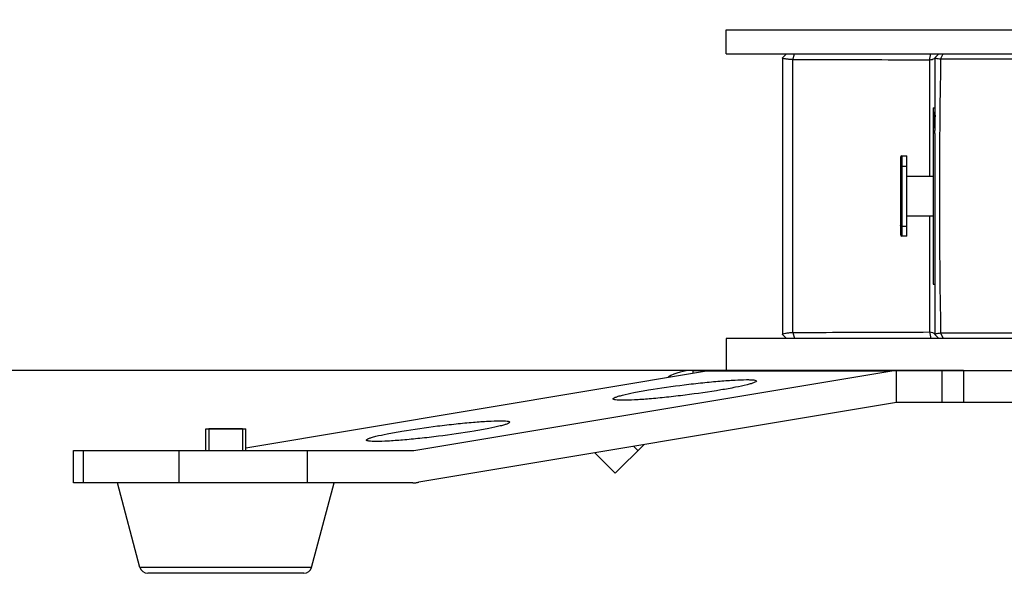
# Model space of a CAD drawing. Header units: millimetres. Extents: x 0 to 420, y 0 to 297.
# Tile 126 of 256: x 126 to 150, y 151 to 165. Entities that reach past the tile are written whole.
import ezdxf

# ---------------------------------------------------------------- set-up
doc = ezdxf.new("R2010")
doc.units = ezdxf.units.MM
doc.header["$LTSCALE"] = 23.1
doc.layers.get('0').update_dxf_attribs({"linetype": 'CONTINUOUS'})
for name, color, linetype in [('02___PRT_ALL_AXES', 7, 'CONTINUOUS'), ('AXES', 7, 'CONTINUOUS'), ('DIM_PILOTEES', 7, 'CONTINUOUS')]:
    doc.layers.add(name, color=color, linetype=linetype)
doc.styles.get("Standard").update_dxf_attribs({"font": 'txt', "width": 0.7})
doc.dimstyles.new('DIMSTYLE_3', dxfattribs={"dimtxt": 2.5, "dimasz": 3.5, "dimexe": 2, "dimexo": 0, "dimtad": 1, "dimdec": 0, "dimlfac": 5, "dimdsep": 46, "dimtxsty": 'Standard', "dimblk": '_FILLED', "dimblk1": '_FILLED', "dimblk2": '_FILLED', "dimcen": 0.09, "dimazin": 2, "dimtp": 0.5, "dimtm": 0.5, "dimtfac": 1, "dimtdec": 0, "dimtofl": 0, "dimtmove": 0, "dimatfit": 3, "dimldrblk": '_FILLED', "dimfxl": 0, "dimtolj": 1, "dimarcsym": 0})

# ---------------------------------------------------------------- blocks, each defined once
blk = doc.blocks.new('_FILLED')
at = {"color": 0, "linetype": 'ByBlock'}
blk.add_solid([(0, 0), (-1, 0.1429), (-1, -0.1429)], dxfattribs=at)
blk = doc.blocks.new('*D5')
at = {"layer": 'DIM_PILOTEES', "color": 2, "linetype": 'Continuous'}
for p, q in [((131.361, 226.347), (110.954, 226.347)), ((112.954, 226.347), (112.954, 191.345)), ((112.954, 156.343), (112.954, 191.345)), ((149.071, 156.343), (110.954, 156.343))]:
    blk.add_line(p, q, dxfattribs=at)
at = {"layer": 'DIM_PILOTEES', "color": 2, "linetype": 'Continuous', "xscale": 3.5, "yscale": 3.5, "zscale": 3.5}
for p, rotation in [((112.954, 226.347), 90), ((112.954, 156.343), 270)]:
    blk.add_blockref('_FILLED', p, dxfattribs=dict(at, rotation=rotation))
at = {"layer": 'DIM_PILOTEES', "color": 2, "linetype": 'Continuous', "insert": (109.829, 191.345), "char_height": 2.5, "width": 8.30357, "attachment_point": 2, "rotation": 90, "line_spacing_factor": 0.9}
blk.add_mtext('{\\ftxt;\\W0.0001;\\H0.0001;\\~}{\\ftxt;\\W2.2142857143;\\H2.5; }{\\ftxt;\\W0.0001;\\H0.0001;\\~}', dxfattribs=at)

msp = doc.modelspace()

# ---------------------------------------------------------------- linework, layer by layer
at = {"color": 7, "linetype": 'Continuous'}
for p, q in [((144.5613, 164.1434), (144.6613, 164.2434)), ((144.8245, 164.0947), (144.8587, 164.2434)), ((148.2297, 164.0835), (148.2639, 164.2434)), ((148.3613, 164.1434), (148.4613, 164.2434)), ((148.5037, 164.1078), (148.5681, 164.2434)), ((144.5613, 164.1434), (144.5613, 157.2434)), ((144.8245, 157.2921), (144.8245, 164.0947)), ((148.2297, 164.0835), (148.2297, 161.1934)), ((148.3613, 164.1434), (148.3613, 162.8149)), ((156.0138, 164.1078), (148.5037, 164.1078)), ((148.3213, 162.8934), (148.3613, 162.8934)), ((148.3213, 162.8934), (148.3213, 158.4934)), ((148.3613, 162.3947), (148.3613, 162.793)), ((148.3613, 162.2508), (148.3613, 157.2434)), ((147.5013, 161.6534), (147.5013, 159.7334)), ((147.5413, 161.6934), (147.6613, 161.6934)), ((147.5413, 161.6934), (147.5413, 159.6934)), ((147.6613, 159.6934), (147.6613, 161.6934)), ((147.5413, 161.4434), (147.6613, 161.4434)), ((147.6613, 161.1934), (148.3213, 161.1934)), ((148.3213, 160.1934), (147.6613, 160.1934)), ((148.2297, 160.1934), (148.2297, 157.3033)), ((147.5413, 159.9434), (147.6613, 159.9434)), ((147.6613, 159.6934), (147.5413, 159.6934)), ((148.3213, 158.4934), (148.3613, 158.4934)), ((144.8245, 157.2921), (144.8587, 157.1434)), ((148.2297, 157.3033), (148.2639, 157.1434)), ((176.7613, 157.1434), (143.1613, 157.1434)), ((143.1613, 157.1434), (143.1613, 156.3434)), ((144.5613, 157.2434), (144.6613, 157.1434)), ((148.3613, 157.2434), (148.4613, 157.1434)), ((148.5037, 157.279), (156.0138, 157.279)), ((148.5037, 157.279), (148.5681, 157.1434)), ((131.1896, 154.4166), (142.6655, 156.3331)), ((135.3778, 154.3434), (147.2917, 156.3331)), ((142.327, 156.3434), (177.5956, 156.3434)), ((142.327, 156.3434), (142.327, 156.2766)), ((142.6655, 156.3331), (147.2917, 156.3331)), ((147.4033, 155.5434), (147.4033, 156.3433)), ((148.5446, 155.5434), (148.5446, 156.3434)), ((149.0715, 156.3434), (149.0715, 155.5434)), ((147.4033, 155.5434), (135.5016, 153.5558)), ((172.5194, 155.5434), (147.4033, 155.5434)), ((131.1096, 154.8834), (130.2696, 154.8834)), ((126.8929, 154.3434), (135.3778, 154.3434)), ((126.8929, 153.5434), (126.8929, 154.3434)), ((127.1408, 153.5434), (127.1408, 154.3434)), ((129.5232, 154.3434), (129.5232, 153.5434)), ((132.7192, 154.3434), (132.7192, 153.5434)), ((141.1104, 154.4924), (140.3956, 153.7777)), ((140.8549, 154.4498), (140.9613, 154.3434)), ((139.8855, 154.2879), (140.3956, 153.7777)), ((135.3529, 153.5434), (126.8929, 153.5434)), ((128.5502, 151.4321), (127.9896, 153.5434)), ((132.8291, 151.4321), (133.3896, 153.5434)), ((132.8291, 151.4321), (128.5502, 151.4321)), ((132.6358, 151.2834), (128.7435, 151.2834))]:
    msp.add_line(p, q, dxfattribs=at)
at = {"color": 2, "linetype": 'Continuous'}
for p, q in [((130.2696, 154.8834), (130.2696, 154.3434)), ((131.1096, 154.8834), (131.1096, 154.3434))]:
    msp.add_line(p, q, dxfattribs=at)
at = {"color": 7, "linetype": 'Continuous'}
for centre, radius, start, end in [((345.9857, 160.6934), 197.5115, 179.00946, 180.990533), ((148.0814, 162.2222), 0.3288, 30.14009, 31.63911), ((147.5413, 161.6534), 0.04, 90, 180), ((147.5413, 159.7334), 0.04, 180, 270), ((142.327, 155.1434), 1.2, 90, 120.72208), ((142.7901, 155.5869), 0.7566, 98.01062, 99.48153), ((142.7896, 155.5906), 0.7528, 90.95953, 98.01126), ((147.4159, 155.5895), 0.7539, 90.96503, 99.48255), ((147.4631, 139.1535), 17.1899, 90.01623, 90.1995), ((128.7435, 151.4834), 0.2, 194.86828, 270), ((132.6358, 151.4834), 0.2, 270, 345.13172)]:
    msp.add_arc(centre, radius, start, end, dxfattribs=at)
for points, knots in [([(144.8245, 164.0947), (144.7903, 164.0964), (144.7276, 164.1008), (144.6464, 164.1107), (144.5934, 164.1224), (144.5681, 164.1329), (144.5613, 164.1403), (144.5613, 164.1434)], [0, 0, 0, 0, 0.3776258, 0.6910923, 0.9044615, 0.965776, 1, 1, 1, 1]), ([(148.2297, 164.0835), (147.9372, 164.0847), (146.8022, 164.089), (145.6671, 164.0924), (144.8245, 164.0947)], [0, 0, 0, 0, 0.2576823, 1, 1, 1, 1]), ([(148.345, 164.1173), (148.3306, 164.1067), (148.2915, 164.0928), (148.252, 164.086), (148.2297, 164.0835)], [0, 0, 0, 0, 0.4446316, 1, 1, 1, 1]), ([(148.5037, 164.1078), (148.484, 164.1098), (148.4494, 164.1137), (148.4038, 164.1224), (148.3771, 164.1294), (148.3613, 164.1388), (148.3613, 164.1434)], [0, 0, 0, 0, 0.3975495, 0.7057349, 0.9067836, 1, 1, 1, 1]), ([(148.3613, 162.8149), (148.3613, 162.8032), (148.3618, 162.7561), (148.3637, 162.7089), (148.3648, 162.6734)], [0, 0, 0, 0, 0.2470094, 1, 1, 1, 1]), ([(148.3613, 162.2508), (148.3613, 162.2818), (148.3642, 162.3475), (148.3692, 162.4883), (148.3673, 162.5983), (148.3648, 162.6734)], [0, 0, 0, 0, 0.2197639, 0.4665041, 1, 1, 1, 1]), ([(147.5413, 161.4434), (147.5318, 161.4434), (147.5185, 161.4426), (147.5013, 161.4337), (147.5013, 161.4284)], [0, 0, 0, 0, 0.6442787, 1, 1, 1, 1]), ([(147.5413, 159.9434), (147.5318, 159.9434), (147.5185, 159.9442), (147.5013, 159.9531), (147.5013, 159.9584)], [0, 0, 0, 0, 0.6442775, 1, 1, 1, 1]), ([(144.5613, 157.2434), (144.5613, 157.2465), (144.5681, 157.2539), (144.5935, 157.2644), (144.6465, 157.2761), (144.7277, 157.2861), (144.7903, 157.2904), (144.8245, 157.2921)], [0, 0, 0, 0, 0.034379, 0.0959045, 0.3093958, 0.6227635, 1, 1, 1, 1]), ([(144.8245, 157.2921), (145.0996, 157.2929), (146.2346, 157.296), (147.3697, 157.2998), (148.2297, 157.3033)], [0, 0, 0, 0, 0.2423341, 1, 1, 1, 1]), ([(148.2297, 157.3033), (148.255, 157.3005), (148.291, 157.2944), (148.3325, 157.2783), (148.3489, 157.2674), (148.3543, 157.2608)], [0, 0, 0, 0, 0.5714164, 0.8101495, 1, 1, 1, 1]), ([(148.3613, 157.2434), (148.3613, 157.2481), (148.3771, 157.2575), (148.4038, 157.2644), (148.4495, 157.2731), (148.484, 157.277), (148.5037, 157.279)], [0, 0, 0, 0, 0.093607, 0.2950563, 0.6031853, 1, 1, 1, 1]), ([(141.2261, 155.8567), (141.5218, 155.9061), (141.9722, 155.97), (142.5672, 156.039), (142.9887, 156.0794), (143.3511, 156.1058), (143.6061, 156.1154), (143.7611, 156.1139), (143.8395, 156.1074), (143.8849, 156.1008), (143.9113, 156.0879), (143.9121, 156.0804)], [0, 0, 0, 0, 0.3320889, 0.5036912, 0.6635682, 0.8009249, 0.9065755, 0.9452692, 0.973685, 0.9916265, 1, 1, 1, 1]), ([(143.9121, 156.0804), (143.913, 156.0728), (143.8903, 156.0537), (143.8473, 156.0359), (143.7719, 156.0101), (143.6202, 155.9701), (143.3679, 155.9162), (143.1497, 155.8774), (143.0261, 155.8567)], [0, 0, 0, 0, 0.0249258, 0.0783664, 0.163008, 0.2780449, 0.592179, 1, 1, 1, 1]), ([(140.3401, 155.633), (140.3392, 155.6407), (140.3619, 155.6598), (140.4049, 155.6775), (140.4803, 155.7033), (140.632, 155.7434), (140.8844, 155.7973), (141.1025, 155.8361), (141.2261, 155.8567)], [0, 0, 0, 0, 0.0249258, 0.0783664, 0.163008, 0.2780449, 0.592179, 1, 1, 1, 1]), ([(143.0261, 155.8567), (142.7304, 155.8073), (142.28, 155.7435), (141.685, 155.6745), (141.2636, 155.634), (140.9011, 155.6077), (140.6461, 155.598), (140.4912, 155.5996), (140.4127, 155.6061), (140.3674, 155.6126), (140.341, 155.6255), (140.3401, 155.633)], [0, 0, 0, 0, 0.3320889, 0.5036912, 0.6635682, 0.8009249, 0.9065755, 0.9452692, 0.973685, 0.9916265, 1, 1, 1, 1]), ([(135.0788, 154.8301), (135.3745, 154.8795), (135.8249, 154.9433), (136.4199, 155.0123), (136.8414, 155.0528), (137.2039, 155.0791), (137.4588, 155.0888), (137.6138, 155.0872), (137.6922, 155.0807), (137.7376, 155.0742), (137.764, 155.0613), (137.7649, 155.0538)], [0, 0, 0, 0, 0.3320889, 0.5036912, 0.6635682, 0.8009249, 0.9065755, 0.9452692, 0.973685, 0.9916265, 1, 1, 1, 1]), ([(134.1928, 154.6064), (134.1919, 154.614), (134.2147, 154.6331), (134.2577, 154.6509), (134.3331, 154.6767), (134.4847, 154.7167), (134.7371, 154.7706), (134.9552, 154.8094), (135.0788, 154.8301)], [0, 0, 0, 0, 0.0249258, 0.0783664, 0.163008, 0.2780449, 0.592179, 1, 1, 1, 1]), ([(136.8788, 154.8301), (136.5831, 154.7807), (136.1328, 154.7168), (135.5377, 154.6478), (135.1163, 154.6074), (134.7538, 154.581), (134.4989, 154.5714), (134.3439, 154.5729), (134.2655, 154.5794), (134.2201, 154.586), (134.1937, 154.5989), (134.1928, 154.6064)], [0, 0, 0, 0, 0.3320889, 0.5036912, 0.6635682, 0.8009249, 0.9065755, 0.9452692, 0.973685, 0.9916265, 1, 1, 1, 1]), ([(137.7649, 155.0538), (137.7658, 155.0461), (137.743, 155.027), (137.7, 155.0093), (137.6246, 154.9835), (137.4729, 154.9434), (137.2206, 154.8895), (137.0024, 154.8507), (136.8788, 154.8301)], [0, 0, 0, 0, 0.0249258, 0.0783664, 0.163008, 0.2780449, 0.592179, 1, 1, 1, 1])]:
    msp.add_open_spline(points, degree=3, knots=knots, dxfattribs=at)
for points in [[(148.3543, 164.126), (148.3516, 164.1227), (148.3484, 164.1199), (148.345, 164.1173)], [(148.3613, 164.1434), (148.3613, 164.1371), (148.3582, 164.1308), (148.3543, 164.126)], [(148.3543, 157.2608), (148.3582, 157.256), (148.3613, 157.2497), (148.3613, 157.2434)], [(135.3529, 153.5434), (135.3778, 153.5434), (135.4028, 153.5413), (135.4276, 153.5434)], [(135.4276, 153.5434), (135.4401, 153.5444), (135.4523, 153.548), (135.4646, 153.5504)], [(135.4646, 153.5504), (135.4769, 153.5527), (135.4893, 153.5537), (135.5016, 153.5558)]]:
    msp.add_open_spline(points, degree=3, dxfattribs=at)
at = {"layer": '02___PRT_ALL_AXES', "color": 7, "linetype": 'Continuous'}
for p, q in [((143.1613, 164.8434), (176.7613, 164.8434)), ((143.1613, 164.2434), (143.1613, 164.8434)), ((143.1613, 164.2434), (176.7613, 164.2434))]:
    msp.add_line(p, q, dxfattribs=at)
at = {"layer": 'AXES', "color": 7, "linetype": 'Continuous'}
for p, q in [((130.1896, 154.8834), (131.1896, 154.8834)), ((130.1896, 154.3434), (130.1896, 154.8834)), ((131.1896, 154.3434), (131.1896, 154.8834))]:
    msp.add_line(p, q, dxfattribs=at)

# ---------------------------------------------------------------- dimensions: what is measured, and where the dimension line sits
at = {"layer": 'DIM_PILOTEES', "color": 2, "linetype": 'Continuous'}
dim = msp.add_linear_dim(base=(112.9536, 226.3468), p1=(149.0715, 156.3434), p2=(131.3613, 226.3468), angle=90, text='{\\ftxt;\\W0.0001;\\H0.0001;\\~}{\\ftxt;\\W2.2142857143;\\H2.5; }{\\ftxt;\\W0.0001;\\H0.0001;\\~}', dimstyle='DIMSTYLE_3', dxfattribs=at)
dim.commit()
dim.dimension.update_dxf_attribs({"geometry": '*D5', "text_midpoint": (112.9536, 190.988), "dimtype": 160})

doc.saveas('drawing.dxf')
